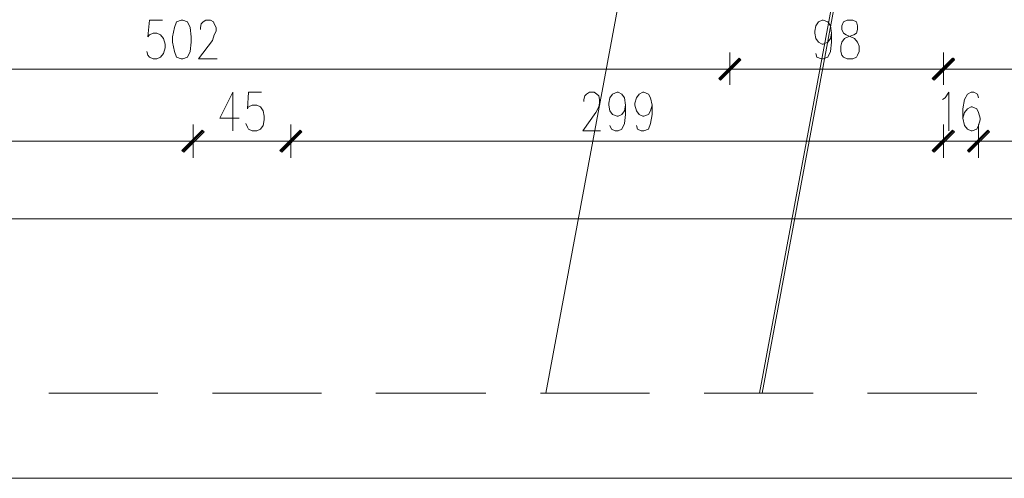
# Model space of a CAD drawing. Header units: inches. Extents: x 1504 to 12593, y -807 to 3183.
# Tile 16 of 256: x 3208 to 3659, y -807 to -597. Entities that reach past the tile are written whole.
import ezdxf

# ---------------------------------------------------------------- set-up
doc = ezdxf.new("R2010")
doc.units = ezdxf.units.IN
doc.header["$MEASUREMENT"] = 0
for name, color, linetype in [('at_Entity', 7, 'Continuous'), ('at_Rect', 7, 'Continuous'), ('at_Solid', 7, 'Continuous')]:
    doc.layers.add(name, color=color, linetype=linetype)

msp = doc.modelspace()

# ---------------------------------------------------------------- hatches: boundary and pattern name
at = {"layer": 'at_Solid', "lineweight": 15}
for points in [[(3537.31, -614.43), (3528.83, -624.57), (3528, -623.72)], [(3528, -623.72), (3528.83, -624.57), (3537.31, -614.43)], [(3538.15, -615.27), (3537.31, -614.43), (3528.83, -624.57)], [(3528.83, -624.57), (3537.31, -614.43), (3538.15, -615.27)], [(3634.89, -614.43), (3626.41, -624.57), (3625.57, -623.72)], [(3625.57, -623.72), (3626.41, -624.57), (3635.28, -614.43)], [(3635.72, -615.27), (3634.89, -614.43), (3626.41, -624.57)], [(3626.41, -624.57), (3635.28, -614.43), (3635.72, -615.27)], [(3291.91, -647.38), (3283.43, -657.51), (3282.59, -656.67)], [(3282.59, -656.67), (3283.43, -657.51), (3291.91, -647.38)], [(3292.74, -648.22), (3291.91, -647.38), (3283.43, -657.51)], [(3283.43, -657.51), (3291.91, -647.38), (3292.74, -648.22)], [(3336.65, -647.38), (3328.22, -657.51), (3327.39, -656.67)], [(3327.39, -656.67), (3328.22, -657.51), (3336.65, -647.38)], [(3337.48, -648.22), (3336.65, -647.38), (3328.22, -657.51)], [(3328.22, -657.51), (3336.65, -647.38), (3337.48, -648.22)], [(3634.89, -647.38), (3626.41, -657.51), (3625.57, -656.67)], [(3634.89, -647.38), (3626.41, -657.51), (3625.57, -656.67)], [(3635.72, -648.22), (3634.89, -647.38), (3626.41, -657.51)], [(3635.72, -648.22), (3634.89, -647.38), (3626.41, -657.51)], [(3641.64, -656.67), (3642.47, -657.51), (3650.95, -647.38)], [(3641.64, -656.67), (3642.47, -657.51), (3650.95, -647.38)], [(3642.47, -657.51), (3650.95, -647.38), (3651.79, -648.22)], [(3642.47, -657.51), (3650.95, -647.38), (3651.79, -648.22)]]:
    msp.add_hatch(color=7, dxfattribs=at).paths.add_polyline_path(points)

# ---------------------------------------------------------------- linework, layer by layer
at = {"layer": 'at_Entity', "color": 7, "lineweight": 15}
for p, q in [((3533.07, -316.64), (3449, -767.76)), ((3630.65, -316.64), (3546.57, -767.76)), ((3631.93, -316.64), (3547.86, -767.76)), ((3267.8, -597.11), (3266.97, -604.72)), ((3273.72, -597.11), (3267.8, -597.11)), ((3280.08, -597.95), (3279.24, -600.49)), ((3282.2, -597.11), (3280.08, -597.95)), ((3283.03, -597.11), (3282.2, -597.11)), ((3285.15, -597.95), (3283.03, -597.11)), ((3286.38, -600.49), (3285.15, -597.95)), ((3291.46, -598.8), (3292.3, -597.95)), ((3292.3, -597.95), (3293.58, -597.11)), ((3293.58, -597.11), (3295.7, -597.11)), ((3295.7, -597.11), (3296.98, -597.95)), ((3296.98, -597.95), (3297.37, -598.8)), ((3572.35, -599.65), (3573.63, -597.95)), ((3573.63, -597.95), (3575.31, -597.11)), ((3575.31, -597.11), (3575.75, -597.11)), ((3575.75, -597.11), (3577.87, -597.95)), ((3577.87, -597.95), (3579.1, -599.65)), ((3585.01, -597.95), (3584.18, -599.65)), ((3586.74, -597.11), (3585.01, -597.95)), ((3589.25, -597.11), (3586.74, -597.11)), ((3590.93, -597.95), (3589.25, -597.11)), ((3591.37, -599.65), (3590.93, -597.95)), ((3267.8, -603.87), (3269.48, -603.02)), ((3269.48, -603.02), (3271.21, -603.02)), ((3271.21, -603.02), (3272.88, -603.87)), ((3279.24, -600.49), (3278.35, -604.72)), ((3286.83, -604.72), (3286.38, -600.49)), ((3291.07, -600.49), (3291.46, -598.8)), ((3291.07, -601.33), (3291.07, -600.49)), ((3297.37, -598.8), (3298.21, -600.49)), ((3298.21, -602.18), (3297.37, -603.87)), ((3298.21, -600.49), (3298.21, -602.18)), ((3571.96, -602.18), (3572.35, -599.65)), ((3571.96, -603.02), (3571.96, -602.18)), ((3572.35, -605.56), (3571.96, -603.02)), ((3579.1, -599.65), (3579.55, -603.02)), ((3579.55, -603.02), (3579.1, -605.56)), ((3579.55, -603.02), (3579.55, -607.25)), ((3584.18, -599.65), (3584.18, -601.33)), ((3584.18, -601.33), (3585.01, -603.02)), ((3585.01, -603.02), (3586.3, -603.87)), ((3589.7, -603.87), (3590.93, -603.02)), ((3590.93, -603.02), (3591.37, -601.33)), ((3591.37, -601.33), (3591.37, -599.65)), ((3266.97, -604.72), (3267.8, -603.87)), ((3272.88, -603.87), (3274.16, -605.56)), ((3274.16, -605.56), (3275, -608.09)), ((3278.35, -604.72), (3278.35, -607.25)), ((3278.35, -607.25), (3279.24, -611.47)), ((3286.38, -611.47), (3286.83, -607.25)), ((3286.83, -607.25), (3286.83, -604.72)), ((3296.54, -606.4), (3290.18, -614.85)), ((3297.37, -603.87), (3296.54, -606.4)), ((3573.63, -607.25), (3572.35, -605.56)), ((3575.31, -608.09), (3573.63, -607.25)), ((3577.87, -607.25), (3575.75, -608.09)), ((3579.1, -605.56), (3577.87, -607.25)), ((3579.55, -607.25), (3579.1, -611.47)), ((3583.78, -608.94), (3584.18, -607.25)), ((3584.18, -607.25), (3585.46, -605.56)), ((3585.46, -605.56), (3587.13, -604.72)), ((3586.3, -603.87), (3588.42, -604.72)), ((3587.13, -604.72), (3589.7, -603.87)), ((3588.42, -604.72), (3590.09, -605.56)), ((3590.09, -605.56), (3591.37, -607.25)), ((3591.37, -607.25), (3592.21, -608.94)), ((3266.97, -613.16), (3266.52, -611.47)), ((3275, -609.78), (3274.16, -612.32)), ((3275, -608.09), (3275, -609.78)), ((3279.24, -611.47), (3280.08, -614.01)), ((3285.15, -614.01), (3286.38, -611.47)), ((3533.07, -611.9), (3533.07, -626.68)), ((3533.07, -626.68), (3533.07, -611.9)), ((3575.75, -608.09), (3575.31, -608.09)), ((3579.1, -611.47), (3577.87, -614.01)), ((3583.78, -611.47), (3583.78, -608.94)), ((3584.18, -613.16), (3583.78, -611.47)), ((3592.21, -611.47), (3591.37, -613.16)), ((3592.21, -608.94), (3592.21, -611.47)), ((3630.65, -611.9), (3630.65, -626.68)), ((3630.65, -626.68), (3630.65, -611.9)), ((3267.8, -614.01), (3266.97, -613.16)), ((3269.48, -614.85), (3267.8, -614.01)), ((3271.21, -614.85), (3269.48, -614.85)), ((3272.88, -614.01), (3271.21, -614.85)), ((3274.16, -612.32), (3272.88, -614.01)), ((3280.08, -614.01), (3282.2, -614.85)), ((3282.2, -614.85), (3283.03, -614.85)), ((3283.03, -614.85), (3285.15, -614.01)), ((3290.18, -614.85), (3298.66, -614.85)), ((3528, -623.72), (3537.31, -614.43)), ((3537.31, -614.43), (3528, -623.72)), ((3528.44, -624.14), (3537.7, -614.85)), ((3537.7, -614.85), (3528.44, -624.14)), ((3537.31, -614.43), (3528.83, -624.57)), ((3537.31, -614.43), (3528.83, -624.57)), ((3528.83, -624.57), (3537.31, -614.43)), ((3528.83, -624.57), (3537.31, -614.43)), ((3528.83, -624.57), (3538.15, -615.27)), ((3538.15, -615.27), (3528.83, -624.57)), ((3538.15, -615.27), (3537.31, -614.43)), ((3537.31, -614.43), (3538.15, -615.27)), ((3572.79, -614.01), (3572.35, -612.32)), ((3574.91, -614.85), (3572.79, -614.01)), ((3575.75, -614.85), (3574.91, -614.85)), ((3577.87, -614.01), (3575.75, -614.85)), ((3585.01, -614.01), (3584.18, -613.16)), ((3586.74, -614.85), (3585.01, -614.01)), ((3589.25, -614.85), (3586.74, -614.85)), ((3590.93, -614.01), (3589.25, -614.85)), ((3591.37, -613.16), (3590.93, -614.01)), ((3625.57, -623.72), (3634.89, -614.43)), ((3635.28, -614.43), (3625.57, -623.72)), ((3626.02, -624.14), (3635.28, -614.85)), ((3635.72, -614.85), (3626.02, -624.14)), ((3634.89, -614.43), (3626.41, -624.57)), ((3634.89, -614.43), (3626.41, -624.57)), ((3626.41, -624.57), (3635.28, -614.43)), ((3626.41, -624.57), (3635.28, -614.43)), ((3626.41, -624.57), (3635.72, -615.27)), ((3635.72, -615.27), (3626.41, -624.57)), ((3635.72, -615.27), (3634.89, -614.43)), ((3635.28, -614.43), (3635.72, -615.27)), ((3037.63, -619.5), (3527.61, -619.5)), ((3524.65, -619.5), (3541.11, -619.5)), ((3541.11, -619.5), (3524.65, -619.5)), ((3538.6, -619.5), (3625.18, -619.5)), ((3622.61, -619.5), (3639.13, -619.5)), ((3639.13, -619.5), (3622.61, -619.5)), ((3636.56, -619.5), (3737.09, -619.5)), ((3528.83, -624.57), (3528, -623.72)), ((3528, -623.72), (3528.83, -624.57)), ((3626.41, -624.57), (3625.57, -623.72)), ((3625.57, -623.72), (3626.41, -624.57)), ((3305.85, -630.06), (3299.94, -641.89)), ((3305.85, -630.06), (3305.85, -647.8)), ((3312.99, -630.06), (3312.6, -637.66)), ((3318.91, -630.06), (3312.99, -630.06)), ((3467.58, -630.9), (3468.86, -630.06)), ((3468.86, -630.06), (3470.98, -630.06)), ((3470.98, -630.06), (3472.27, -630.9)), ((3479.41, -630.9), (3481.53, -630.06)), ((3481.53, -630.06), (3481.97, -630.06)), ((3481.97, -630.06), (3483.65, -630.9)), ((3491.68, -630.9), (3493.35, -630.06)), ((3493.35, -630.06), (3493.8, -630.06)), ((3493.8, -630.06), (3495.92, -630.9)), ((3631.48, -632.59), (3633.21, -630.06)), ((3633.21, -630.06), (3633.21, -647.8)), ((3643.31, -630.06), (3641.64, -630.9)), ((3644.59, -630.06), (3643.31, -630.06)), ((3646.27, -630.9), (3644.59, -630.06)), ((3466.35, -633.44), (3466.74, -631.75)), ((3466.35, -634.28), (3466.35, -633.44)), ((3466.74, -631.75), (3467.58, -630.9)), ((3472.27, -630.9), (3473.1, -631.75)), ((3473.1, -631.75), (3473.49, -633.44)), ((3473.49, -633.44), (3473.49, -635.13)), ((3477.73, -635.13), (3478.18, -632.59)), ((3478.18, -632.59), (3479.41, -630.9)), ((3483.65, -630.9), (3484.93, -632.59)), ((3484.93, -632.59), (3485.32, -635.97)), ((3489.56, -635.13), (3490.4, -632.59)), ((3490.4, -632.59), (3491.68, -630.9)), ((3495.92, -630.9), (3496.76, -632.59)), ((3496.76, -632.59), (3497.59, -635.97)), ((3630.26, -633.44), (3631.48, -632.59)), ((3640.35, -633.44), (3639.52, -637.66)), ((3641.64, -630.9), (3640.35, -633.44)), ((3646.71, -632.59), (3646.27, -630.9)), ((3312.6, -637.66), (3312.99, -636.82)), ((3312.99, -636.82), (3314.72, -635.97)), ((3314.72, -635.97), (3316.79, -635.97)), ((3316.79, -635.97), (3318.52, -636.82)), ((3318.52, -636.82), (3319.74, -638.51)), ((3319.74, -638.51), (3320.19, -641.04)), ((3473.1, -636.82), (3471.82, -639.35)), ((3473.49, -635.13), (3473.1, -636.82)), ((3477.73, -635.97), (3477.73, -635.13)), ((3478.18, -638.51), (3477.73, -635.97)), ((3479.41, -640.2), (3478.18, -638.51)), ((3484.93, -638.51), (3483.65, -640.2)), ((3485.32, -635.97), (3484.93, -638.51)), ((3485.32, -635.97), (3485.32, -640.2)), ((3489.56, -635.97), (3489.56, -635.13)), ((3490.4, -638.51), (3489.56, -635.97)), ((3491.68, -640.2), (3490.4, -638.51)), ((3496.76, -638.51), (3495.92, -640.2)), ((3497.59, -635.97), (3496.76, -638.51)), ((3497.59, -635.97), (3497.59, -640.2)), ((3639.52, -637.66), (3639.52, -641.89)), ((3641.64, -637.66), (3640.35, -639.35)), ((3643.31, -636.82), (3641.64, -637.66)), ((3643.76, -636.82), (3643.31, -636.82)), ((3645.88, -637.66), (3643.76, -636.82)), ((3646.71, -639.35), (3645.88, -637.66)), ((3299.94, -641.89), (3308.81, -641.89)), ((3320.19, -642.73), (3319.74, -645.27)), ((3320.19, -641.04), (3320.19, -642.73)), ((3471.82, -639.35), (3465.91, -647.8)), ((3481.53, -641.04), (3479.41, -640.2)), ((3481.97, -641.04), (3481.53, -641.04)), ((3483.65, -640.2), (3481.97, -641.04)), ((3485.32, -640.2), (3484.93, -644.42)), ((3493.35, -641.04), (3491.68, -640.2)), ((3493.8, -641.04), (3493.35, -641.04)), ((3495.92, -640.2), (3493.8, -641.04)), ((3497.59, -640.2), (3496.76, -644.42)), ((3640.35, -639.35), (3639.52, -641.89)), ((3639.52, -641.89), (3640.35, -645.27)), ((3647.55, -641.89), (3646.71, -639.35)), ((3646.71, -645.27), (3647.55, -642.73)), ((3647.55, -642.73), (3647.55, -641.89)), ((3282.59, -656.67), (3291.91, -647.38)), ((3291.91, -647.38), (3282.59, -656.67)), ((3283.03, -657.09), (3292.3, -647.8)), ((3292.3, -647.8), (3283.03, -657.09)), ((3291.91, -647.38), (3283.43, -657.51)), ((3291.91, -647.38), (3283.43, -657.51)), ((3283.43, -657.51), (3291.91, -647.38)), ((3283.43, -657.51), (3291.91, -647.38)), ((3287.67, -644.84), (3287.67, -660.05)), ((3287.67, -660.05), (3287.67, -644.84)), ((3292.74, -648.22), (3291.91, -647.38)), ((3291.91, -647.38), (3292.74, -648.22)), ((3312.6, -646.11), (3311.77, -644.42)), ((3312.99, -646.95), (3312.6, -646.11)), ((3314.72, -647.8), (3312.99, -646.95)), ((3316.79, -647.8), (3314.72, -647.8)), ((3318.52, -646.95), (3316.79, -647.8)), ((3319.74, -645.27), (3318.52, -646.95)), ((3327.39, -656.67), (3336.65, -647.38)), ((3336.65, -647.38), (3327.39, -656.67)), ((3327.78, -657.09), (3337.09, -647.8)), ((3337.09, -647.8), (3327.78, -657.09)), ((3336.65, -647.38), (3328.22, -657.51)), ((3336.65, -647.38), (3328.22, -657.51)), ((3328.22, -657.51), (3336.65, -647.38)), ((3328.22, -657.51), (3336.65, -647.38)), ((3332.46, -644.84), (3332.46, -660.05)), ((3332.46, -660.05), (3332.46, -644.84)), ((3337.48, -648.22), (3336.65, -647.38)), ((3336.65, -647.38), (3337.48, -648.22)), ((3465.91, -647.8), (3473.94, -647.8)), ((3479.02, -646.95), (3478.18, -645.27)), ((3480.69, -647.8), (3479.02, -646.95)), ((3481.97, -647.8), (3480.69, -647.8)), ((3483.65, -646.95), (3481.97, -647.8)), ((3484.93, -644.42), (3483.65, -646.95)), ((3490.84, -646.95), (3490.4, -645.27)), ((3492.52, -647.8), (3490.84, -646.95)), ((3493.8, -647.8), (3492.52, -647.8)), ((3495.92, -646.95), (3493.8, -647.8)), ((3496.76, -644.42), (3495.92, -646.95)), ((3625.57, -656.67), (3634.89, -647.38)), ((3625.57, -656.67), (3634.89, -647.38)), ((3626.02, -657.09), (3635.28, -647.8)), ((3626.02, -657.09), (3635.28, -647.8)), ((3634.89, -647.38), (3626.41, -657.51)), ((3634.89, -647.38), (3626.41, -657.51)), ((3634.89, -647.38), (3626.41, -657.51)), ((3634.89, -647.38), (3626.41, -657.51)), ((3630.65, -644.84), (3630.65, -660.05)), ((3630.65, -644.84), (3630.65, -660.05)), ((3635.72, -648.22), (3634.89, -647.38)), ((3635.72, -648.22), (3634.89, -647.38)), ((3640.35, -645.27), (3641.64, -646.95)), ((3641.64, -646.95), (3643.31, -647.8)), ((3650.95, -647.38), (3641.64, -656.67)), ((3650.95, -647.38), (3641.64, -656.67)), ((3651.34, -647.8), (3642.08, -657.09)), ((3651.34, -647.8), (3642.08, -657.09)), ((3642.47, -657.51), (3650.95, -647.38)), ((3642.47, -657.51), (3650.95, -647.38)), ((3642.47, -657.51), (3650.95, -647.38)), ((3642.47, -657.51), (3650.95, -647.38)), ((3643.31, -647.8), (3643.76, -647.8)), ((3643.76, -647.8), (3645.88, -646.95)), ((3645.88, -646.95), (3646.71, -645.27)), ((3646.71, -660.05), (3646.71, -644.84)), ((3646.71, -660.05), (3646.71, -644.84)), ((3650.95, -647.38), (3651.79, -648.22)), ((3650.95, -647.38), (3651.79, -648.22)), ((2837.41, -652.45), (3282.2, -652.45)), ((3279.24, -652.45), (3295.7, -652.45)), ((3295.7, -652.45), (3279.24, -652.45)), ((3283.43, -657.51), (3292.74, -648.22)), ((3292.74, -648.22), (3283.43, -657.51)), ((3293.13, -652.45), (3326.94, -652.45)), ((3324.43, -652.45), (3340.89, -652.45)), ((3340.89, -652.45), (3324.43, -652.45)), ((3328.22, -657.51), (3337.48, -648.22)), ((3337.48, -648.22), (3328.22, -657.51)), ((3337.93, -652.45), (3625.18, -652.45)), ((3625.18, -652.45), (3619.66, -652.45)), ((3622.61, -652.45), (3639.13, -652.45)), ((3622.61, -652.45), (3639.13, -652.45)), ((3626.41, -657.51), (3635.72, -648.22)), ((3626.41, -657.51), (3635.72, -648.22)), ((3630.65, -652.45), (3646.71, -652.45)), ((3655.14, -652.45), (3638.68, -652.45)), ((3655.14, -652.45), (3638.68, -652.45)), ((3651.79, -648.22), (3642.47, -657.51)), ((3651.79, -648.22), (3642.47, -657.51)), ((3652.18, -652.45), (3658.09, -652.45)), ((3652.18, -652.45), (3927.6, -652.45)), ((3283.43, -657.51), (3282.59, -656.67)), ((3282.59, -656.67), (3283.43, -657.51)), ((3328.22, -657.51), (3327.39, -656.67)), ((3327.39, -656.67), (3328.22, -657.51)), ((3626.41, -657.51), (3625.57, -656.67)), ((3626.41, -657.51), (3625.57, -656.67)), ((3641.64, -656.67), (3642.47, -657.51)), ((3641.64, -656.67), (3642.47, -657.51)), ((1987.09, -687.93), (6705.31, -687.93)), ((3221.78, -767.76), (3271.6, -767.76)), ((3296.54, -767.76), (3346.35, -767.76)), ((3371.29, -767.76), (3421.56, -767.76)), ((3446.49, -767.76), (3496.31, -767.76)), ((3521.25, -767.76), (3571.12, -767.76)), ((3596, -767.76), (3645.88, -767.76))]:
    msp.add_line(p, q, dxfattribs=at)
at = {"layer": 'at_Rect', "color": 7, "lineweight": 15}
msp.add_line((9076.24, -806.62), (1504.27, -806.62), dxfattribs=at)

doc.saveas('drawing.dxf')
